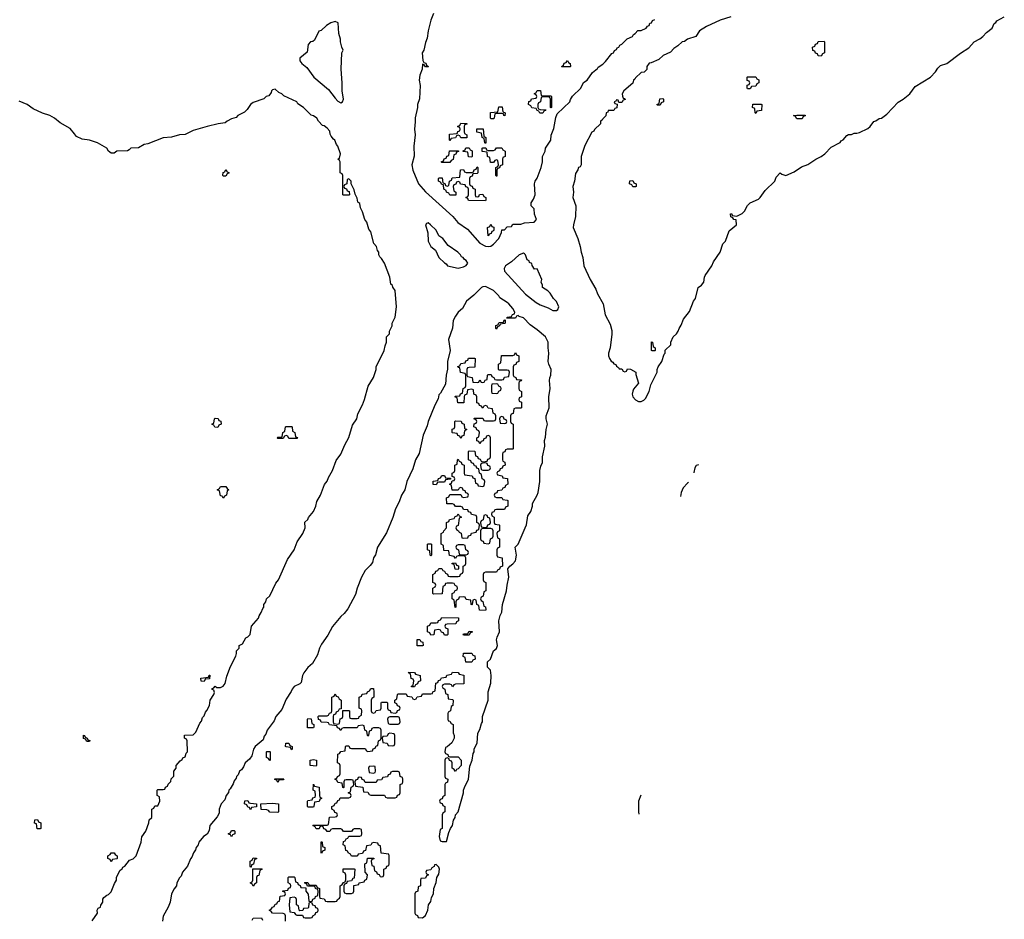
# Model space of a CAD drawing. Header units: inches. Extents: x 2518216 to 2687946, y 757338 to 915227.
# Tile 59 of 75: x 2669599 to 2676810, y 792104 to 798692. Entities that reach past the tile are written whole.
import ezdxf

# ---------------------------------------------------------------- set-up
doc = ezdxf.new("R2010")
doc.units = ezdxf.units.IN
doc.header["$MEASUREMENT"] = 0
doc.layers.add('C6769', color=7, linetype='Continuous')
doc.layers.add('C6779', color=7, linetype='Continuous')

msp = doc.modelspace()

# ---------------------------------------------------------------- linework, layer by layer
at = {"layer": 'C6769', "color": 6}
msp.add_lwpolyline([(2670000, 797856.6), (2669970, 797895.1), (2669895.9, 797935.9), (2669854, 797970), (2669819, 797990), (2669767, 798007), (2669698.7, 798038.7), (2669653.2, 798070), (2669596.1, 798096.1)], dxfattribs=at)
msp.add_lwpolyline([(2669750, 792766), (2669727.3, 792767.3), (2669722, 792802), (2669708.4, 792808.4), (2669710, 792832), (2669730, 792834), (2669738, 792818), (2669754, 792810), (2669754, 792770)], close=True, dxfattribs=at)
at = {"layer": 'C6779', "color": 6}
for points in [[(2672630, 798738), (2672610, 798688), (2672590.7, 798610), (2672583.5, 798556.5), (2672570, 798526), (2672558, 798470), (2672547.3, 798450), (2672552.7, 798392.7), (2672558, 798378), (2672572.7, 798372.7), (2672578, 798358), (2672594, 798350), (2672590, 798346), (2672570, 798346), (2672562, 798362), (2672550, 798366), (2672546.8, 798330), (2672530, 798286), (2672524, 798250), (2672532, 798210), (2672527.1, 798112.9), (2672512, 798070), (2672512, 798050), (2672494.4, 797974.4), (2672496.3, 797943.7), (2672491, 797890), (2672494.8, 797850), (2672485.2, 797765.2), (2672487.5, 797692.5), (2672470.7, 797630), (2672477.3, 797590), (2672518.8, 797490), (2672570, 797431.7), (2672770.3, 797250.3), (2672806.8, 797206.8), (2672879.2, 797159.2), (2672970, 797055.5), (2673010, 797032.4), (2673029.5, 797030.5), (2673050, 797034), (2673070, 797047.3), (2673108, 797090), (2673127.3, 797132.7), (2673130, 797154), (2673150, 797154), (2673170, 797174), (2673202, 797178), (2673210, 797194), (2673270, 797194), (2673295.3, 797204.7), (2673366, 797210), (2673384, 797230), (2673368.8, 797268.9), (2673367.3, 797307.3), (2673346, 797330), (2673346, 797350), (2673363.1, 797376.9), (2673375.1, 797410), (2673368.7, 797490), (2673374, 797510), (2673390, 797532), (2673419, 797610), (2673429, 797650), (2673428.7, 797690), (2673448.7, 797730), (2673449.2, 797750.8), (2673488.7, 797810), (2673492.7, 797847.3), (2673510, 797894), (2673524.7, 797975.3), (2673536.4, 798003.6), (2673628, 798090), (2673632.9, 798107.1), (2673648.7, 798131.3), (2673708, 798190), (2673728.7, 798231.3), (2673755.3, 798250), (2673795.3, 798304.7), (2673830, 798334), (2673834.6, 798345.4), (2673870, 798366), (2673890, 798384.7), (2673936.5, 798443.5), (2673948, 798450), (2673954.6, 798465.4), (2673970, 798474), (2673974.6, 798485.4), (2673986, 798490), (2673995.3, 798504.7), (2674010, 798512), (2674048.8, 798551.1), (2674086, 798570), (2674095.3, 798584.7), (2674106, 798590), (2674127.3, 798612.7), (2674150, 798612), (2674188, 798630), (2674196.5, 798643.5), (2674208, 798650), (2674214, 798666), (2674226, 798670), (2674234.6, 798685.4), (2674250, 798694)], [(2674806.8, 798713.2), (2674730, 798688.7), (2674630, 798642), (2674578, 798610), (2674551.3, 798568.7), (2674490, 798548.7), (2674467.3, 798532.7), (2674450, 798528.7), (2674419.8, 798500.2), (2674390, 798482), (2674366.4, 798453.6), (2674312, 798430), (2674279.6, 798400.4), (2674224.7, 798375.3), (2674210, 798374), (2674192, 798350), (2674192.7, 798327.3), (2674172.7, 798307.3), (2674150, 798306), (2674110, 798266), (2674104.7, 798255.3), (2674094, 798250), (2674090, 798226), (2674024.7, 798170), (2674012, 798150), (2674012.7, 798132.7), (2674018, 798118), (2674030, 798114), (2674032.7, 798107.3), (2674018, 798102), (2674010, 798086), (2673986, 798086), (2673982, 798102), (2673970, 798106), (2673965.4, 798094.6), (2673954, 798090), (2673958, 798078), (2673974, 798074), (2673972.7, 798047.3), (2673958, 798042), (2673950, 798026), (2673910, 798026), (2673905.4, 798014.6), (2673894, 798010), (2673892.7, 797987.3), (2673870, 797966), (2673864.7, 797955.3), (2673854, 797950), (2673854, 797930), (2673810, 797888), (2673803.5, 797876.5), (2673790, 797868), (2673738, 797770), (2673711.3, 797690), (2673711.6, 797628.4), (2673704.7, 797615.3), (2673691.6, 797608.4), (2673687.1, 797592.9), (2673670, 797566), (2673662.8, 797510), (2673651, 797470), (2673654.8, 797430), (2673650.8, 797390), (2673671.3, 797330), (2673670.8, 797250), (2673654, 797190), (2673653.4, 797170), (2673687.3, 797090), (2673704, 797030), (2673710.8, 796990), (2673724, 796950), (2673730.6, 796890), (2673777.3, 796790), (2673817.5, 796717.5), (2673830, 796684.7), (2673872, 796610), (2673887.7, 796530), (2673923.5, 796463.5), (2673935.3, 796415.3), (2673936, 796390), (2673924, 796290), (2673910.7, 796250), (2673910.8, 796230), (2673918.8, 796210), (2673930, 796191.3), (2673943.5, 796183.5), (2673950, 796172), (2673966, 796166), (2673970, 796154), (2673985.4, 796145.4), (2673990, 796134), (2674010, 796134), (2674018, 796118), (2674030, 796114), (2674042, 796118), (2674050, 796134), (2674071.6, 796131.6), (2674111.3, 796111.3), (2674112.7, 796092.7), (2674132, 796030), (2674094.6, 795985.4), (2674088.4, 795971.6), (2674085.5, 795950), (2674090.4, 795930.4), (2674108.2, 795908.2), (2674130, 795895.5), (2674150, 795895.5), (2674170, 795906.8), (2674182.9, 795917.1), (2674209.3, 795970), (2674222, 796018), (2674268.7, 796110), (2674268.8, 796131.1), (2674275.3, 796150), (2674302, 796190), (2674318, 796242), (2674326, 796250), (2674327.3, 796272.7), (2674368, 796310), (2674368.4, 796331.6), (2674386, 796370), (2674410, 796392), (2674422, 796410), (2674428, 796430), (2674444.7, 796455.3), (2674460.2, 796499.8), (2674505.2, 796554.8), (2674534, 796630), (2674548.7, 796650), (2674568, 796730), (2674592.1, 796747.9), (2674609, 796770), (2674614, 796806), (2674620.2, 796819.8), (2674668.7, 796890), (2674680.2, 796919.8), (2674729.2, 796990), (2674749.3, 797050.7), (2674768.7, 797070), (2674794.6, 797145.4), (2674848.7, 797190), (2674846, 797226), (2674828.4, 797228.4), (2674822, 797242), (2674807.3, 797247.3), (2674806, 797270), (2674814, 797270), (2674818, 797258), (2674850, 797254), (2674890, 797272), (2674908, 797290), (2674929.1, 797330.9), (2674948.8, 797351.1), (2675010, 797378), (2675022, 797390), (2675058, 797442), (2675128.7, 797510), (2675140.2, 797539.8), (2675168.4, 797571.6), (2675181, 797561), (2675210, 797551.3), (2675270, 797578), (2675324.7, 797615.3), (2675370, 797631), (2675429.4, 797670.6), (2675468.7, 797690), (2675495.3, 797710), (2675541.2, 797758.8), (2675608.4, 797791.6), (2675614.6, 797805.4), (2675630, 797812), (2675656.4, 797843.6), (2675668.4, 797851.6), (2675690, 797852), (2675710, 797862), (2675730, 797861), (2675750, 797866.8), (2675810, 797896), (2675828.7, 797910), (2675853.6, 797946.4), (2675870, 797951.3), (2675892.7, 797967.3), (2675910, 797971), (2675950, 798001), (2676032.3, 798087.7), (2676070, 798110.8), (2676119, 798150), (2676158, 798202), (2676270, 798271), (2676305.2, 798310), (2676322, 798338), (2676342.7, 798357.3), (2676390, 798371.3), (2676490, 798447.3), (2676550, 798486.8), (2676589.2, 798530.8), (2676630, 798551), (2676653.2, 798570), (2676680.7, 798599.3), (2676722, 798630), (2676735.3, 798664.7), (2676748, 798672), (2676755.3, 798684.7), (2676810, 798712)], [(2670130, 792092), (2670168, 792150), (2670166, 792170), (2670174.6, 792185.4), (2670190, 792194), (2670192.9, 792207.1), (2670208, 792230), (2670208.4, 792251.6), (2670216.4, 792263.6), (2670238, 792282), (2670250, 792284.7), (2670270, 792304.7), (2670292.9, 792367.1), (2670308, 792390), (2670308.4, 792411.6), (2670335.3, 792464.7), (2670350, 792474), (2670354.6, 792485.4), (2670370, 792492), (2670403.1, 792536.9), (2670430, 792547.7), (2670452, 792570), (2670489, 792670), (2670493.2, 792706.8), (2670522, 792750), (2670546, 792810), (2670547.3, 792832.7), (2670566, 792850), (2670566, 792910), (2670582, 792918), (2670590, 792934), (2670610, 792934), (2670626, 792970), (2670622, 793002), (2670606, 793010), (2670606, 793050), (2670610, 793054), (2670650, 793054), (2670662, 793058), (2670667.3, 793072.7), (2670682, 793078), (2670687.3, 793092.7), (2670707.3, 793112.7), (2670708.4, 793131.6), (2670727.3, 793152.7), (2670728, 793190), (2670746, 793210), (2670746, 793230), (2670775.3, 793264.7), (2670790, 793274), (2670794.6, 793285.4), (2670810, 793294), (2670819, 793321), (2670828, 793330), (2670826, 793410), (2670822, 793422), (2670806, 793430), (2670807.3, 793452.7), (2670870, 793454), (2670890, 793474), (2670919, 793541), (2670930, 793554), (2670939, 793581), (2670950, 793594), (2670959, 793621), (2670970, 793632), (2670989, 793670), (2670995.3, 793710), (2671022, 793750), (2671026, 793766), (2671022, 793782), (2671010, 793786), (2671007.3, 793792.7), (2671022, 793798), (2671030, 793812), (2671042, 793802), (2671070, 793801), (2671090, 793811), (2671105.2, 793830), (2671115.5, 793884.5), (2671143.7, 793956.3), (2671182, 794030), (2671188, 794050), (2671186, 794070), (2671206, 794090), (2671206, 794110), (2671230, 794122), (2671255.3, 794164.7), (2671270, 794172), (2671288, 794190), (2671298, 794250), (2671348.7, 794310), (2671352.5, 794327.5), (2671368.7, 794350), (2671379, 794381), (2671388, 794390), (2671388, 794410), (2671402, 794430), (2671408, 794450), (2671430, 794472), (2671474.8, 794565.2), (2671495.1, 794590), (2671561.5, 794738.5), (2671609, 794810), (2671631.7, 794868.3), (2671672, 794930), (2671689, 794970), (2671688.7, 795011.3), (2671710, 795032), (2671714.5, 795045.5), (2671752, 795090), (2671769, 795130), (2671776, 795164), (2671801.2, 795210), (2671831.9, 795288.1), (2671850, 795312), (2671860.1, 795339.9), (2671889.2, 795390), (2671917, 795463), (2671952.3, 795510), (2671980.9, 795579.1), (2672010, 795632), (2672037.5, 795722.5), (2672068.7, 795770), (2672075.1, 795804.9), (2672110, 795872), (2672124, 795910), (2672152.5, 796007.5), (2672190, 796072), (2672208.7, 796130), (2672209.2, 796150.8), (2672268.7, 796270), (2672275.3, 796304.7), (2672286, 796330), (2672286, 796370), (2672307.3, 796392.7), (2672308.4, 796411.6), (2672328, 796450), (2672328, 796470), (2672350, 796514), (2672359.3, 796590), (2672348, 796710), (2672332.7, 796732.7), (2672330, 796746), (2672316.4, 796756.4), (2672310, 796806), (2672270, 796908), (2672250, 796942), (2672236, 796956), (2672228.7, 796970), (2672228.7, 796990), (2672220.9, 797000.9), (2672212.7, 797030), (2672192.9, 797052.9), (2672170, 797138), (2672157.2, 797157.2), (2672142, 797210), (2672128, 797230), (2672110, 797286), (2672095.3, 797315.3), (2672090, 797346), (2672076.4, 797356.4), (2672070, 797386), (2672055.3, 797415.3), (2672050, 797446), (2672026, 797490), (2672026, 797510), (2672010, 797526), (2671998, 797522), (2671994, 797490), (2671978, 797482), (2671974, 797470), (2671978, 797458), (2671992.7, 797452.7), (2671998, 797438), (2672012.7, 797432.7), (2672014, 797410), (2672010, 797406), (2671970, 797406), (2671966, 797410), (2671966, 797550), (2671962, 797562), (2671946, 797570), (2671946, 797650), (2671942, 797662), (2671928, 797670), (2671942, 797678), (2671948, 797710), (2671930, 797766), (2671919, 797779), (2671908, 797810), (2671897.2, 797817.2), (2671880.2, 797840.2), (2671873.2, 797853.2), (2671870, 797875.3), (2671850, 797898), (2671830, 797915.3), (2671818, 797918), (2671788.7, 797948.7), (2671775.3, 797970), (2671750, 797988), (2671733.2, 797993.2), (2671678, 798050), (2671636.5, 798076.5), (2671628, 798090), (2671533.2, 798133.2), (2671518, 798150), (2671498, 798158), (2671470, 798184), (2671450, 798179), (2671442.8, 798170), (2671442, 798158), (2671424.7, 798135.3), (2671404.7, 798130), (2671387.3, 798112.7), (2671310, 798086.6), (2671290.7, 798070), (2671266.4, 798033.6), (2671245.2, 798014.8), (2671198, 797990), (2671184.9, 797975.1), (2671150, 797965.2), (2671118, 797950), (2671103.5, 797936.5), (2671054, 797930), (2670972, 797910), (2670870, 797879.5), (2670810, 797852.3), (2670770, 797849), (2670710, 797831.8), (2670650, 797826.6), (2670537.3, 797782.7), (2670510, 797778), (2670470, 797754), (2670414, 797750), (2670402, 797738), (2670387.9, 797732.1), (2670310, 797728), (2670290, 797715.3), (2670270, 797715.3), (2670249.3, 797729.3), (2670237.2, 797750), (2670168.7, 797790), (2670110, 797809.2), (2670058, 797818), (2670016, 797836), (2670000, 797856.6)], [(2671546, 792090), (2671546, 792130), (2671542, 792142), (2671530, 792146), (2671450, 792148), (2671442, 792162), (2671426, 792170), (2671442, 792178), (2671450, 792194), (2671462, 792198), (2671470, 792214), (2671482, 792218), (2671490, 792234), (2671502, 792238), (2671507.3, 792272.7), (2671542, 792278), (2671546, 792290), (2671542, 792302), (2671527.3, 792307.3), (2671527.3, 792312.7), (2671562, 792318), (2671567.3, 792332.7), (2671582, 792338), (2671586, 792350), (2671582, 792362), (2671566, 792370), (2671566, 792410), (2671570, 792414), (2671610, 792414), (2671614, 792410), (2671618, 792378), (2671632.7, 792372.7), (2671638, 792358), (2671652.7, 792352.7), (2671658, 792338), (2671694, 792334), (2671694, 792310), (2671712.7, 792287.3), (2671718, 792238), (2671730, 792234), (2671742, 792238), (2671747.3, 792252.7), (2671762, 792258), (2671766, 792270), (2671782, 792278), (2671786, 792310), (2671782, 792322), (2671766, 792330), (2671762, 792342), (2671750, 792346), (2671706, 792346), (2671702, 792362), (2671686, 792370), (2671690, 792374), (2671710, 792374), (2671718, 792358), (2671730, 792354), (2671770, 792354), (2671778, 792338), (2671794, 792330), (2671794, 792270), (2671798, 792258), (2671830, 792254), (2671838, 792238), (2671850, 792234), (2671910, 792234), (2671922, 792238), (2671926, 792250), (2671942, 792258), (2671946, 792270), (2671946, 792350), (2671962, 792358), (2671970, 792374), (2671982, 792378), (2671987.3, 792392.7), (2671987.3, 792427.3), (2671982, 792442), (2671968, 792450), (2671967.3, 792472.7), (2672050, 792474), (2672054, 792470), (2672050, 792406), (2672038, 792402), (2672030, 792386), (2671998, 792382), (2671992.7, 792367.3), (2671978, 792362), (2671974, 792350), (2671974, 792310), (2671978, 792298), (2671990, 792294), (2672030, 792294), (2672042, 792298), (2672046, 792310), (2672047.3, 792352.7), (2672082, 792358), (2672086, 792370), (2672122, 792378), (2672126, 792390), (2672142, 792398), (2672146, 792430), (2672128.4, 792448.4), (2672126, 792510), (2672142, 792518), (2672147.3, 792552.7), (2672192.7, 792552.7), (2672192.7, 792547.3), (2672178, 792542), (2672174, 792530), (2672178, 792498), (2672192.7, 792492.7), (2672198, 792458), (2672212.7, 792452.7), (2672218, 792438), (2672232.7, 792432.7), (2672238, 792418), (2672250, 792414), (2672262, 792418), (2672266, 792430), (2672266, 792470), (2672282, 792478), (2672287.3, 792492.7), (2672302, 792498), (2672306, 792510), (2672306, 792570), (2672302, 792582), (2672247.3, 792587.3), (2672242, 792642), (2672227.3, 792647.3), (2672222, 792662), (2672190, 792666), (2672178, 792662), (2672170, 792646), (2672138, 792642), (2672132.7, 792607.3), (2672118, 792602), (2672110, 792586), (2672078, 792582), (2672074, 792570), (2672067.3, 792567.3), (2672030, 792566), (2672022, 792582), (2672006, 792590), (2672002, 792602), (2671987.3, 792607.3), (2671982, 792642), (2671968.4, 792648.4), (2671970, 792674), (2671982, 792678), (2671990, 792694), (2672002, 792698), (2672010, 792714), (2672090, 792714), (2672102, 792718), (2672106, 792730), (2672102, 792762), (2672090, 792766), (2672050, 792766), (2672038, 792762), (2672030, 792746), (2671970, 792746), (2671962, 792762), (2671950, 792766), (2671890, 792766), (2671878, 792762), (2671870, 792746), (2671850, 792746), (2671842, 792762), (2671827.3, 792767.3), (2671822, 792782), (2671810, 792786), (2671798, 792782), (2671792.7, 792767.3), (2671770, 792766), (2671762, 792782), (2671746, 792790), (2671750, 792794), (2671850, 792794), (2671862, 792798), (2671867.3, 792852.7), (2671910, 792854), (2671922, 792858), (2671926, 792870), (2671922, 792882), (2671907.3, 792887.3), (2671902, 792902), (2671886, 792910), (2671886, 792930), (2671902, 792938), (2671910, 792954), (2671922, 792958), (2671930, 792974), (2671942, 792978), (2671947.3, 792992.7), (2672010, 792994), (2672022, 792998), (2672026, 793010), (2672022, 793022), (2672006, 793030), (2672022, 793038), (2672027.3, 793072.7), (2672042, 793078), (2672046, 793090), (2672042, 793122), (2672030, 793126), (2671990, 793126), (2671978, 793122), (2671974, 793110), (2671974, 793070), (2671970, 793066), (2671966, 793070), (2671962, 793102), (2671930, 793106), (2671922, 793122), (2671906, 793130), (2671922, 793138), (2671926, 793150), (2671942, 793158), (2671946, 793170), (2671946, 793230), (2671942, 793242), (2671926, 793250), (2671930, 793314), (2671942, 793318), (2671950, 793334), (2671982, 793338), (2671986, 793370), (2671990, 793374), (2672010, 793374), (2672018, 793358), (2672030, 793354), (2672130, 793354), (2672138, 793338), (2672150, 793334), (2672182, 793338), (2672187.3, 793352.7), (2672202, 793358), (2672210, 793374), (2672222, 793378), (2672226, 793410), (2672242, 793418), (2672246, 793430), (2672246, 793490), (2672242, 793502), (2672230, 793506), (2672190, 793506), (2672178, 793502), (2672172.7, 793487.3), (2672158, 793482), (2672154, 793450), (2672150, 793446), (2672146, 793450), (2672142, 793482), (2672126, 793490), (2672122, 793522), (2672110, 793526), (2672078, 793522), (2672070, 793506), (2671970, 793506), (2671958, 793502), (2671950, 793486), (2671942, 793502), (2671927.3, 793507.3), (2671922, 793522), (2671868, 793528), (2671862, 793542), (2671850, 793546), (2671807.3, 793547.3), (2671802, 793562), (2671787.3, 793567.3), (2671786, 793590), (2671790, 793594), (2671850, 793594), (2671862, 793598), (2671867.3, 793612.7), (2671882, 793618), (2671886, 793630), (2671886, 793730), (2671902, 793738), (2671910, 793754), (2671918, 793738), (2671932.7, 793732.7), (2671938, 793718), (2671954, 793710), (2671954, 793646), (2671938, 793642), (2671932.7, 793627.3), (2671918, 793622), (2671912.7, 793607.3), (2671898, 793602), (2671894, 793590), (2671894, 793550), (2671898, 793538), (2671930, 793534), (2671942, 793538), (2671947.3, 793572.7), (2671962, 793578), (2671966, 793590), (2671966, 793634), (2672010, 793634), (2672014, 793630), (2672014, 793590), (2672018, 793578), (2672030, 793574), (2672070, 793574), (2672082, 793578), (2672086, 793590), (2672102, 793598), (2672106, 793630), (2672102, 793642), (2672086, 793650), (2672086, 793730), (2672102, 793738), (2672108.4, 793751.6), (2672142, 793758), (2672146, 793770), (2672162, 793778), (2672170, 793794), (2672190, 793794), (2672194, 793770), (2672194, 793730), (2672178, 793722), (2672174, 793710), (2672174, 793630), (2672178, 793618), (2672190, 793614), (2672202, 793618), (2672210, 793634), (2672242, 793638), (2672246, 793650), (2672246, 793690), (2672250, 793694), (2672290, 793694), (2672294, 793690), (2672294, 793650), (2672298, 793638), (2672312.7, 793632.7), (2672318, 793618), (2672350, 793614), (2672362, 793618), (2672367.3, 793632.7), (2672382, 793638), (2672386, 793650), (2672382, 793662), (2672367.3, 793667.3), (2672362, 793682), (2672346, 793690), (2672346, 793710), (2672362, 793718), (2672366, 793750), (2672370, 793754), (2672430, 793754), (2672438, 793738), (2672470, 793734), (2672478, 793718), (2672490, 793714), (2672502, 793718), (2672510, 793734), (2672542, 793738), (2672550, 793754), (2672610, 793754), (2672622, 793758), (2672626, 793770), (2672642, 793778), (2672647.3, 793832.7), (2672662, 793838), (2672667.3, 793852.7), (2672682, 793858), (2672687.3, 793872.7), (2672722, 793878), (2672727.3, 793892.7), (2672762, 793898), (2672770, 793914), (2672811.6, 793911.6), (2672818, 793898), (2672852.7, 793892.7), (2672852.7, 793827.3), (2672790, 793826), (2672778, 793822), (2672770, 793806), (2672762, 793822), (2672750, 793826), (2672710, 793826), (2672698, 793822), (2672694, 793810), (2672698, 793798), (2672714, 793790), (2672718, 793758), (2672734, 793750), (2672738, 793718), (2672770, 793714), (2672774, 793710), (2672772, 793670), (2672758, 793662), (2672754, 793630), (2672738, 793622), (2672734, 793610), (2672734, 793570), (2672738, 793558), (2672750, 793554), (2672758, 793538), (2672774, 793530), (2672774, 793470), (2672782, 793450), (2672782, 793430), (2672763.6, 793396.4), (2672730, 793366), (2672718, 793362), (2672714, 793330), (2672718, 793318), (2672734, 793310), (2672738, 793298), (2672750, 793294), (2672810, 793294), (2672832, 793270), (2672831.3, 793230), (2672810, 793206), (2672798, 793202), (2672790, 793186), (2672782, 793202), (2672766, 793210), (2672766, 793250), (2672762, 793262), (2672747.3, 793267.3), (2672742, 793282), (2672730, 793286), (2672718, 793282), (2672714, 793270), (2672714, 793150), (2672718, 793138), (2672734, 793130), (2672731.6, 793108.4), (2672718, 793102), (2672714, 793090), (2672714, 793010), (2672698, 793002), (2672692.7, 792987.3), (2672678, 792982), (2672674, 792970), (2672678, 792958), (2672692.7, 792952.7), (2672698, 792938), (2672714, 792930), (2672714, 792890), (2672698, 792882), (2672694, 792870), (2672694, 792770), (2672678, 792762), (2672672, 792710), (2672678, 792678), (2672692.7, 792672.7), (2672726, 792674), (2672741.2, 792738.8), (2672754, 792770), (2672768.7, 792790), (2672777.2, 792830), (2672788.7, 792850), (2672792.1, 792867.9), (2672810, 792892), (2672849.2, 793030), (2672849.2, 793050), (2672856, 793070), (2672886, 793130), (2672895.1, 793224.9), (2672912.7, 793270), (2672921.2, 793318.8), (2672928, 793330), (2672928.4, 793351.6), (2672950, 793394), (2672954, 793466), (2672970, 793494), (2672981.2, 793538.8), (2672988, 793550), (2672988, 793590), (2673029, 793710), (2673029.1, 793770.9), (2673050, 793834), (2673052.7, 793890), (2673047.3, 793927.3), (2673026, 793950), (2673026, 793990), (2673048, 794010), (2673068.7, 794070), (2673090, 794086), (2673099.3, 794110), (2673092.3, 794150), (2673095.1, 794170), (2673112.3, 794210), (2673109.1, 794290.9), (2673117.2, 794330), (2673130, 794354), (2673136, 794410), (2673165.2, 794510), (2673168.7, 794551.3), (2673182, 794610), (2673175.3, 794670), (2673188, 794690), (2673210, 794706), (2673229.3, 794730), (2673238, 794770), (2673228, 794830), (2673250, 794852), (2673301.2, 794970), (2673310, 794994), (2673321.2, 795058.8), (2673342, 795090), (2673354, 795130), (2673355.3, 795150), (2673389.2, 795210), (2673395.1, 795230), (2673409, 795310), (2673408.7, 795390), (2673416.5, 795423.5), (2673428.7, 795450), (2673429.1, 795490.9), (2673444, 795570), (2673442, 795610), (2673450, 795634), (2673454, 795690), (2673464, 795730), (2673454, 795770), (2673454, 795790), (2673476, 795850), (2673474, 795930), (2673484, 795990), (2673479.3, 796050), (2673480.9, 796070), (2673489.4, 796090), (2673492, 796130), (2673473.2, 796170), (2673469.1, 796189.1), (2673475.1, 796250), (2673469, 796290), (2673469.3, 796330), (2673460.9, 796350), (2673449.2, 796370), (2673390, 796421.2), (2673337.2, 796457.2), (2673290, 796508), (2673258, 796518), (2673250, 796526), (2673238, 796522), (2673230, 796506), (2673166, 796506), (2673170, 796514), (2673202, 796518), (2673207.3, 796532.7), (2673222, 796538), (2673226, 796550), (2673210, 796578), (2673182, 796610), (2673170, 796622), (2673115.3, 796655.3), (2673108, 796670), (2673068, 796710), (2673010, 796737.2), (2672990, 796736), (2672981, 796730), (2672925.8, 796674.2), (2672870.8, 796630), (2672842.5, 796577.5), (2672810, 796549), (2672790, 796522), (2672774.8, 796490), (2672767.9, 796432.1), (2672740.7, 796350), (2672751.3, 796270), (2672731.3, 796190), (2672731.6, 796131.6), (2672722.8, 796090), (2672716.9, 796023.1), (2672682, 795958), (2672670, 795946), (2672664, 795916), (2672639.1, 795870), (2672591, 795750), (2672583.4, 795716.6), (2672554.8, 795650), (2672524, 795516), (2672498, 795470), (2672478, 795402), (2672434.8, 795310), (2672421, 795250), (2672394.8, 795210), (2672378.8, 795161.2), (2672350.6, 795110), (2672332.7, 795047.3), (2672286, 794934), (2672220.7, 794830), (2672205.8, 794774.2), (2672191.3, 794750), (2672182, 794718), (2672165.8, 794694.2), (2672130, 794657.2), (2672103, 794610), (2672070.7, 794530), (2672058, 794482), (2672003.4, 794376.6), (2671976.3, 794343.7), (2671950, 794321.2), (2671890, 794249), (2671854.9, 794185.1), (2671810, 794119), (2671794.8, 794090), (2671779.1, 794040.9), (2671743.5, 793976.5), (2671710, 793949), (2671680.7, 793910), (2671671, 793890), (2671661, 793839), (2671651, 793829), (2671610, 793809.2), (2671594, 793790), (2671588.3, 793771.7), (2671550, 793715.3), (2671519.1, 793640.9), (2671476, 793590), (2671463.5, 793556.5), (2671411.3, 793490), (2671401, 793459), (2671390, 793446), (2671382, 793418), (2671322.8, 793370), (2671311, 793350), (2671299.1, 793300.9), (2671282.8, 793277.2), (2671251, 793250), (2671239.1, 793220.9), (2671222.5, 793197.5), (2671210, 793188), (2671198.5, 793161.5), (2671187.3, 793150), (2671183.5, 793136.5), (2671170, 793118), (2671163.5, 793096.5), (2671141.4, 793058.6), (2671131.3, 793050), (2671127.7, 793032.3), (2671111.3, 793010), (2671102, 792978), (2671076, 792950), (2671061, 792910), (2671059.6, 792880.4), (2671046.4, 792853.6), (2670991.3, 792790), (2670986.8, 792753.2), (2670971.3, 792728.7), (2670944.7, 792710), (2670911.3, 792670), (2670906.8, 792650), (2670891.3, 792630), (2670887.5, 792612.5), (2670871.3, 792590), (2670861, 792559), (2670850, 792548), (2670827.3, 792492.7), (2670791.3, 792450), (2670781, 792419), (2670770, 792408), (2670751, 792370), (2670747.3, 792350), (2670730, 792328), (2670711, 792290), (2670701, 792230), (2670687.1, 792192.9), (2670650, 792126), (2670644.7, 792090)], [(2674569.3, 795431.2), (2674553.4, 795426.6), (2674542.8, 795410), (2674536, 795376), (2674536.8, 795373.5)], [(2674496.7, 795302.4), (2674490, 795299), (2674457.1, 795262.9), (2674442.8, 795230), (2674438.7, 795199.5)], [(2674148.5, 793014.3), (2674130.7, 792970), (2674130.8, 792890), (2674134, 792873.8)], [(2671302, 792098), (2671308.4, 792111.6), (2671370, 792114), (2671378, 792098)]]:
    msp.add_lwpolyline(points, dxfattribs=at)
for points in [[(2671910, 798678), (2671878, 798670), (2671846, 798650), (2671806, 798614), (2671790, 798608), (2671758, 798542), (2671746.8, 798533.2), (2671730, 798528.7), (2671711.3, 798510), (2671705.4, 798454.6), (2671650.7, 798410), (2671650.6, 798390), (2671665.5, 798370), (2671701.3, 798341.3), (2671753, 798270), (2671860.7, 798180.7), (2671910, 798117.1), (2671930, 798095.5), (2671950, 798082.4), (2671962.7, 798090), (2671969.6, 798110), (2671960.7, 798170), (2671962, 798230), (2671953.2, 798330), (2671958, 798450), (2671968, 798470), (2671958, 798490), (2671948, 798530), (2671948, 798550), (2671935.3, 798590), (2671932, 798670)], [(2675470, 798426), (2675447.3, 798427.3), (2675442, 798442), (2675427.3, 798447.3), (2675422, 798462), (2675407.3, 798467.3), (2675406, 798490), (2675422, 798498), (2675427.3, 798512.7), (2675442, 798518), (2675447.3, 798532.7), (2675490, 798534), (2675494, 798530), (2675494, 798450), (2675478, 798442)], [(2673570, 798346), (2673566, 798350), (2673582, 798358), (2673587.3, 798372.7), (2673602, 798378), (2673610, 798394), (2673618, 798378), (2673631.6, 798371.6), (2673634, 798350), (2673630, 798346)], [(2674930, 798186), (2674926, 798190), (2674927.3, 798212.7), (2674942, 798218), (2674946, 798230), (2674942, 798242), (2674927.3, 798247.3), (2674926, 798270), (2674930, 798274), (2674990, 798274), (2674998, 798258), (2675011.6, 798251.6), (2675011.6, 798228.4), (2674998, 798222), (2674990, 798206), (2674958, 798202), (2674950, 798186)], [(2673430, 798134), (2673490, 798134), (2673494, 798130), (2673494, 798050), (2673490, 798046), (2673486, 798050), (2673486, 798110), (2673482, 798122), (2673470, 798126), (2673430, 798126), (2673418, 798122), (2673414, 798090), (2673398, 798082), (2673394, 798070), (2673394, 798050), (2673398, 798038), (2673410, 798034), (2673452.7, 798032.7), (2673450, 798026), (2673438, 798022), (2673430, 798008), (2673407.3, 798007.3), (2673402, 798022), (2673390, 798026), (2673382, 798042), (2673350, 798046), (2673342, 798062), (2673326, 798070), (2673327.3, 798092.7), (2673342, 798098), (2673347.3, 798112.7), (2673382, 798118), (2673386, 798130), (2673382, 798142), (2673366, 798150), (2673382, 798158), (2673390, 798174), (2673412.7, 798172.7), (2673418, 798138)], [(2674270, 798066), (2674266, 798070), (2674282, 798078), (2674287.3, 798112.7), (2674310, 798114), (2674314, 798110), (2674314, 798090), (2674298, 798082), (2674290, 798066)], [(2673152.7, 797987.3), (2673146, 797990), (2673142, 798002), (2673130, 798006), (2673090, 798006), (2673078, 798002), (2673074, 797970), (2673070, 797966), (2673050, 797966), (2673046, 797970), (2673047.3, 798012.7), (2673102, 798018), (2673107.3, 798052.7), (2673132.7, 798052.7), (2673138, 798018), (2673154, 798010)], [(2674990, 798006), (2674986, 798010), (2674982, 798042), (2674966, 798050), (2674967.3, 798072.7), (2675030, 798074), (2675034, 798070), (2675032.7, 798027.3), (2674998, 798022)], [(2672830, 797826), (2672822, 797842), (2672810, 797846), (2672798, 797842), (2672790, 797826), (2672758, 797822), (2672750, 797806), (2672746, 797810), (2672747.3, 797852.7), (2672802, 797858), (2672807.3, 797872.7), (2672822, 797878), (2672826, 797890), (2672822, 797902), (2672807.3, 797907.3), (2672807.3, 797912.7), (2672822, 797918), (2672830, 797934), (2672872.7, 797932.7), (2672872.7, 797927.3), (2672858, 797922), (2672854, 797910), (2672854, 797870), (2672858, 797858), (2672874, 797850), (2672872.7, 797827.3)], [(2675290, 797966), (2675282, 797982), (2675266, 797990), (2675290, 797994), (2675352.7, 797992.7), (2675352.7, 797987.3), (2675338, 797982), (2675330, 797966)], [(2673010, 797786), (2673006, 797790), (2673002, 797822), (2672986, 797830), (2672982, 797862), (2672947.3, 797867.3), (2672947.3, 797892.7), (2672992.7, 797892.7), (2672998, 797838), (2673014, 797830), (2673014, 797790)], [(2672690, 797646), (2672686, 797650), (2672702, 797658), (2672707.3, 797672.7), (2672722, 797678), (2672727.3, 797692.7), (2672742, 797698), (2672747.3, 797732.7), (2672812.7, 797732.7), (2672812.7, 797727.3), (2672798, 797722), (2672792.7, 797707.3), (2672778, 797702), (2672772.7, 797667.3), (2672758, 797662), (2672750, 797646)], [(2672910, 797686), (2672887.3, 797687.3), (2672882, 797722), (2672847.3, 797727.3), (2672847.3, 797732.7), (2672862, 797738), (2672867.3, 797752.7), (2672890, 797754), (2672898, 797738), (2672912.7, 797732.7), (2672914, 797690)], [(2673090, 797546), (2673086, 797550), (2673086, 797610), (2673102, 797618), (2673106, 797630), (2673102, 797662), (2673090, 797666), (2673078, 797662), (2673070, 797646), (2673047.3, 797647.3), (2673042, 797682), (2673026, 797690), (2673022, 797722), (2672987.3, 797727.3), (2672986, 797750), (2672990, 797754), (2673012.7, 797752.7), (2673018, 797738), (2673030, 797734), (2673070, 797734), (2673082, 797738), (2673090, 797754), (2673130, 797754), (2673138, 797738), (2673154, 797730), (2673154, 797690), (2673138, 797682), (2673134, 797670), (2673134, 797630), (2673118, 797622), (2673112.7, 797607.3), (2673098, 797602), (2673094, 797590), (2673094, 797546)], [(2671090, 797546), (2671086, 797550), (2671090, 797574), (2671102, 797578), (2671110, 797594), (2671118, 797578), (2671134, 797570), (2671118, 797562), (2671110, 797546)], [(2672950, 797394), (2672962, 797398), (2672967.3, 797412.7), (2672990, 797414), (2672998, 797398), (2673014, 797390), (2673014, 797370), (2673010, 797366), (2672887.3, 797367.3), (2672882, 797382), (2672866, 797390), (2672882, 797398), (2672886, 797410), (2672886, 797450), (2672882, 797462), (2672867.3, 797467.3), (2672862, 797482), (2672827.3, 797487.3), (2672822, 797502), (2672810, 797506), (2672798, 797502), (2672792.7, 797487.3), (2672778, 797482), (2672774, 797470), (2672778, 797438), (2672794, 797430), (2672792.7, 797407.3), (2672750, 797406), (2672742, 797422), (2672726, 797430), (2672722, 797442), (2672706, 797450), (2672702, 797482), (2672690, 797486), (2672682, 797502), (2672666, 797510), (2672666, 797530), (2672670, 797534), (2672692.7, 797532.7), (2672698, 797498), (2672712.7, 797492.7), (2672718, 797478), (2672730, 797474), (2672742, 797478), (2672746, 797510), (2672762, 797518), (2672767.3, 797532.7), (2672822, 797538), (2672827.3, 797592.7), (2672850, 797594), (2672858, 797578), (2672870, 797574), (2672910, 797574), (2672922, 797578), (2672927.3, 797592.7), (2672942, 797598), (2672950, 797614), (2672954, 797610), (2672954, 797570), (2672950, 797566), (2672918, 797562), (2672912.7, 797547.3), (2672898, 797542), (2672894, 797530), (2672894, 797490), (2672898, 797478), (2672912.7, 797472.7), (2672918, 797458), (2672934, 797450), (2672934, 797410), (2672938, 797398)], [(2674090, 797468), (2674082, 797482), (2674066, 797490), (2674067.3, 797512.7), (2674090, 797514), (2674098, 797498), (2674114, 797490), (2674114, 797470), (2674110, 797468)], [(2672590, 797204), (2672579.6, 797200.4), (2672571.3, 797190), (2672587.7, 797130), (2672590.8, 797070), (2672610, 797031.3), (2672643.5, 797003.5), (2672670, 796951.3), (2672710, 796911.3), (2672723.5, 796903.5), (2672732, 796890), (2672810, 796871.3), (2672850, 796882.8), (2672870, 796891.3), (2672881.2, 796910), (2672870, 796928.7), (2672856, 796936), (2672848, 796950), (2672835.5, 796955.5), (2672828.7, 796970), (2672808.7, 796990), (2672738, 797038), (2672699, 797090), (2672669.4, 797109.4), (2672649, 797150), (2672608.7, 797190)], [(2673030, 797108.7), (2673026, 797170), (2673042, 797178), (2673050, 797194), (2673058, 797178), (2673072.7, 797172.7), (2673072.7, 797152.7), (2673070, 797146), (2673058, 797142), (2673052.7, 797127.3), (2673038, 797122)], [(2673290, 796981.2), (2673258, 796970), (2673200.5, 796919.5), (2673156.3, 796890), (2673147.7, 796870), (2673150.6, 796850), (2673303.2, 796683.2), (2673381.8, 796621.8), (2673410, 796604.9), (2673470, 796583), (2673502.8, 796562.8), (2673530, 796562), (2673539.3, 796570), (2673546.6, 796590), (2673530, 796628.7), (2673509.2, 796650), (2673484, 796690), (2673467, 796707), (2673428.7, 796730), (2673428, 796748), (2673418, 796770), (2673422, 796790), (2673390, 796868), (2673370, 796866), (2673352.9, 796892.9), (2673350, 796906), (2673334, 796914), (2673330, 796926), (2673314.6, 796934.6), (2673304, 796970), (2673296.6, 796976.6)], [(2673090, 796426), (2673086, 796430), (2673087.3, 796452.7), (2673102, 796458), (2673110, 796474), (2673142, 796478), (2673147.3, 796492.7), (2673154, 796494), (2673154, 796470), (2673150, 796466), (2673118, 796462), (2673114, 796450), (2673098, 796442)], [(2674230, 796266), (2674226, 796270), (2674226, 796334), (2674234, 796330), (2674238, 796298), (2674254, 796290), (2674254, 796270), (2674250, 796266)], [(2673090, 795194), (2673130, 795194), (2673138, 795178), (2673170, 795174), (2673174, 795170), (2673174, 795130), (2673158, 795122), (2673150, 795106), (2673090, 795106), (2673078, 795102), (2673072.7, 795087.3), (2673058, 795082), (2673054, 795070), (2673058, 795058), (2673074, 795050), (2673074, 795010), (2673078, 794998), (2673110, 794994), (2673114, 794990), (2673114, 794950), (2673098, 794942), (2673094, 794930), (2673098, 794898), (2673114, 794890), (2673114, 794830), (2673098, 794822), (2673094, 794810), (2673094, 794770), (2673098, 794758), (2673131.6, 794751.6), (2673134, 794690), (2673118, 794682), (2673112.7, 794667.3), (2673098, 794662), (2673090, 794646), (2673010, 794646), (2672998, 794642), (2672994, 794630), (2672994, 794590), (2672998, 794578), (2673014, 794570), (2673014, 794510), (2672998, 794502), (2672994, 794470), (2672978, 794462), (2672974, 794450), (2672978, 794438), (2672991.6, 794431.6), (2672998, 794398), (2673011.6, 794391.6), (2673014, 794370), (2673010, 794366), (2672967.3, 794367.3), (2672962, 794402), (2672946, 794410), (2672942, 794442), (2672930, 794446), (2672918, 794442), (2672914, 794410), (2672910, 794406), (2672906, 794410), (2672902, 794442), (2672870, 794446), (2672862, 794462), (2672850, 794466), (2672818, 794462), (2672812.7, 794447.3), (2672798, 794442), (2672794, 794430), (2672794, 794390), (2672787.3, 794387.3), (2672782, 794442), (2672766, 794450), (2672766, 794490), (2672782, 794498), (2672787.3, 794512.7), (2672802, 794518), (2672806, 794530), (2672802, 794542), (2672787.3, 794547.3), (2672782, 794562), (2672770, 794566), (2672730, 794566), (2672718, 794562), (2672712.7, 794547.3), (2672698, 794542), (2672692.7, 794487.3), (2672630, 794486), (2672626, 794490), (2672626, 794530), (2672642, 794538), (2672646, 794550), (2672642, 794562), (2672626, 794570), (2672626, 794630), (2672642, 794638), (2672647.3, 794652.7), (2672662, 794658), (2672670, 794674), (2672690, 794674), (2672698, 794658), (2672710, 794654), (2672718, 794638), (2672732.7, 794632.7), (2672738, 794618), (2672750, 794614), (2672810, 794614), (2672822, 794618), (2672827.3, 794632.7), (2672842, 794638), (2672846, 794650), (2672846, 794690), (2672862, 794698), (2672866, 794710), (2672866, 794750), (2672862, 794762), (2672850, 794766), (2672810, 794766), (2672798, 794762), (2672790, 794746), (2672782, 794762), (2672747.3, 794767.3), (2672742, 794802), (2672706, 794806), (2672702, 794842), (2672686, 794850), (2672686, 794930), (2672702, 794938), (2672706, 794950), (2672726, 794970), (2672726, 795010), (2672742, 795018), (2672747.3, 795032.7), (2672782, 795038), (2672787.3, 795052.7), (2672802, 795058), (2672810, 795074), (2672818, 795058), (2672834, 795050), (2672818, 795042), (2672811.6, 794988.4), (2672798, 794982), (2672794, 794970), (2672798, 794958), (2672814, 794950), (2672818, 794938), (2672832.7, 794932.7), (2672838, 794898), (2672850, 794894), (2672882, 794898), (2672887.3, 794912.7), (2672902, 794918), (2672907.3, 794932.7), (2672942, 794938), (2672947.3, 794952.7), (2672962, 794958), (2672966, 794990), (2672962, 795002), (2672946, 795010), (2672946, 795050), (2672942, 795062), (2672907.3, 795067.3), (2672902, 795082), (2672887.3, 795087.3), (2672882, 795102), (2672850, 795106), (2672842, 795122), (2672830, 795126), (2672790, 795126), (2672782, 795142), (2672770, 795146), (2672727.3, 795147.3), (2672726, 795190), (2672742, 795198), (2672750, 795214), (2672830, 795214), (2672838, 795198), (2672850, 795194), (2672882, 795198), (2672886, 795210), (2672882, 795222), (2672867.3, 795227.3), (2672862, 795242), (2672847.3, 795247.3), (2672842, 795262), (2672830, 795266), (2672818, 795262), (2672810, 795246), (2672767.3, 795247.3), (2672762, 795282), (2672746, 795290), (2672762, 795298), (2672766, 795314), (2672782, 795318), (2672786, 795330), (2672782, 795342), (2672766, 795346), (2672766, 795370), (2672782, 795378), (2672786, 795390), (2672786, 795430), (2672802, 795438), (2672806, 795470), (2672810, 795474), (2672818, 795458), (2672832.7, 795452.7), (2672838, 795438), (2672854, 795430), (2672854, 795370), (2672858, 795358), (2672912.7, 795352.7), (2672918, 795338), (2672932.7, 795332.7), (2672938, 795298), (2672952.7, 795292.7), (2672958, 795278), (2672990, 795274), (2673002, 795278), (2673006, 795310), (2673002, 795322), (2672986, 795330), (2672982, 795362), (2672966, 795370), (2672962, 795402), (2672947.3, 795407.3), (2672942, 795422), (2672930, 795426), (2672922, 795442), (2672907.3, 795447.3), (2672902, 795462), (2672886, 795470), (2672886, 795530), (2672890, 795534), (2672932.7, 795532.7), (2672938, 795498), (2672952.7, 795492.7), (2672958, 795478), (2672972.7, 795472.7), (2672978, 795458), (2672990, 795454), (2673022, 795458), (2673027.3, 795472.7), (2673042, 795478), (2673046, 795490), (2673046, 795630), (2673042, 795642), (2673030, 795646), (2673018, 795642), (2673012.7, 795627.3), (2672998, 795622), (2672992.7, 795607.3), (2672978, 795602), (2672970, 795586), (2672962, 795602), (2672947.3, 795607.3), (2672946, 795630), (2672962, 795638), (2672966, 795670), (2672962, 795682), (2672947.3, 795687.3), (2672942, 795702), (2672926, 795710), (2672927.3, 795732.7), (2672942, 795738), (2672946, 795750), (2672942, 795762), (2672926, 795770), (2672930, 795774), (2672990, 795774), (2672998, 795758), (2673010, 795754), (2673070, 795754), (2673082, 795758), (2673086, 795770), (2673086, 795790), (2673082, 795802), (2673066, 795810), (2673062, 795842), (2673030, 795846), (2673022, 795862), (2673010, 795866), (2672998, 795862), (2672990, 795846), (2672982, 795862), (2672967.3, 795867.3), (2672962, 795882), (2672947.3, 795887.3), (2672946, 795930), (2672942, 795942), (2672926, 795950), (2672922, 795982), (2672910, 795986), (2672878, 795982), (2672874, 795950), (2672858, 795942), (2672854, 795930), (2672852.7, 795887.3), (2672807.3, 795887.3), (2672802, 795922), (2672786, 795930), (2672790, 795934), (2672822, 795938), (2672827.3, 795952.7), (2672842, 795958), (2672846, 795990), (2672862, 795998), (2672866, 796010), (2672866, 796090), (2672862, 796102), (2672827.3, 796107.3), (2672822, 796142), (2672810, 796146), (2672808.4, 796151.6), (2672822, 796158), (2672830, 796174), (2672862, 796178), (2672867.3, 796192.7), (2672882, 796198), (2672887.3, 796212.7), (2672930, 796214), (2672934, 796210), (2672932.7, 796147.3), (2672890, 796146), (2672878, 796142), (2672874, 796130), (2672874, 796090), (2672878, 796078), (2672912.7, 796072.7), (2672918, 796038), (2672950, 796034), (2672962, 796038), (2672970, 796054), (2672978, 796038), (2672990, 796034), (2673002, 796038), (2673007.3, 796052.7), (2673022, 796058), (2673026, 796090), (2673030, 796094), (2673052.7, 796092.7), (2673058, 796078), (2673072.7, 796072.7), (2673078, 796058), (2673090, 796054), (2673130, 796054), (2673142, 796058), (2673150, 796074), (2673182, 796078), (2673186, 796110), (2673182, 796122), (2673170, 796126), (2673110, 796126), (2673106, 796130), (2673106, 796170), (2673122, 796178), (2673127.3, 796232.7), (2673210, 796234), (2673222, 796238), (2673230, 796254), (2673238, 796238), (2673254, 796230), (2673254, 796190), (2673238, 796182), (2673232.7, 796167.3), (2673218, 796162), (2673214, 796150), (2673214, 796090), (2673218, 796078), (2673232.7, 796072.7), (2673238, 796058), (2673274, 796054), (2673272.7, 796047.3), (2673258, 796042), (2673254, 796030), (2673254, 795990), (2673258, 795978), (2673274, 795970), (2673274, 795930), (2673258, 795922), (2673254, 795910), (2673258, 795898), (2673274, 795890), (2673274, 795850), (2673270, 795846), (2673230, 795846), (2673218, 795842), (2673212.7, 795807.3), (2673198, 795802), (2673194, 795790), (2673194, 795750), (2673198, 795738), (2673214, 795730), (2673214, 795550), (2673210, 795546), (2673170, 795546), (2673158, 795542), (2673152.7, 795527.3), (2673138, 795522), (2673134, 795510), (2673134, 795470), (2673138, 795458), (2673152.7, 795452.7), (2673154, 795430), (2673138, 795422), (2673132.7, 795407.3), (2673118, 795402), (2673112.7, 795387.3), (2673098, 795382), (2673094, 795370), (2673098, 795358), (2673132.7, 795352.7), (2673138, 795338), (2673172.7, 795332.7), (2673174, 795290), (2673158, 795282), (2673152.7, 795267.3), (2673138, 795262), (2673130, 795246), (2673098, 795242), (2673092.7, 795227.3), (2673078, 795222), (2673074, 795210), (2673078, 795198)], [(2673090, 796026), (2673058, 796022), (2673054, 796010), (2673054, 795970), (2673058, 795958), (2673090, 795954), (2673102, 795958), (2673107.3, 795972.7), (2673122, 795978), (2673126, 795990), (2673122, 796002), (2673107.3, 796007.3), (2673102, 796022)], [(2671050, 795706), (2671027.3, 795707.3), (2671022, 795722), (2671006, 795730), (2671022, 795738), (2671026, 795770), (2671030, 795774), (2671052.7, 795772.7), (2671058, 795758), (2671071.6, 795751.6), (2671074, 795730), (2671058, 795722)], [(2673130, 795786), (2673118, 795782), (2673114, 795770), (2673118, 795738), (2673150, 795734), (2673162, 795738), (2673166, 795750), (2673162, 795762), (2673147.3, 795767.3), (2673142, 795782)], [(2671570, 795626), (2671562, 795642), (2671550, 795646), (2671538, 795642), (2671530, 795626), (2671490, 795626), (2671486, 795630), (2671490, 795634), (2671522, 795638), (2671526, 795670), (2671542, 795678), (2671546, 795710), (2671550, 795714), (2671590, 795714), (2671594, 795710), (2671598, 795678), (2671614, 795670), (2671618, 795638), (2671632.7, 795632.7), (2671630, 795626)], [(2672830, 795626), (2672822, 795642), (2672807.3, 795647.3), (2672802, 795662), (2672770, 795666), (2672766, 795670), (2672767.3, 795692.7), (2672782, 795698), (2672786, 795710), (2672786, 795750), (2672790, 795754), (2672832.7, 795752.7), (2672838, 795738), (2672854, 795730), (2672858, 795698), (2672874, 795690), (2672858, 795682), (2672852.7, 795647.3), (2672838, 795642)], [(2673010, 795446), (2672978, 795442), (2672974, 795430), (2672978, 795398), (2672990, 795394), (2673030, 795394), (2673042, 795398), (2673046, 795410), (2673042, 795422), (2673027.3, 795427.3), (2673022, 795442)], [(2672730, 795334), (2672754, 795334), (2672754, 795326), (2672718, 795322), (2672710, 795306), (2672670, 795306), (2672658, 795302), (2672650, 795286), (2672627.3, 795287.3), (2672627.3, 795312.7), (2672662, 795318), (2672667.3, 795332.7), (2672682, 795338), (2672690, 795354), (2672710, 795354), (2672718, 795338)], [(2671090, 795188), (2671082, 795202), (2671070, 795206), (2671062, 795242), (2671046, 795250), (2671062, 795258), (2671070, 795274), (2671110, 795274), (2671118, 795258), (2671132, 795250), (2671118, 795242), (2671114, 795210), (2671098, 795202)], [(2673010, 795066), (2672998, 795062), (2672994, 795030), (2672978, 795022), (2672974, 795010), (2672978, 794978), (2673010, 794974), (2673022, 794978), (2673027.3, 794992.7), (2673042, 794998), (2673046, 795010), (2673042, 795042), (2673027.3, 795047.3), (2673022, 795062)], [(2673050, 794966), (2672990, 794966), (2672978, 794962), (2672974, 794950), (2672974, 794890), (2672978, 794878), (2672992.7, 794872.7), (2672998, 794858), (2673030, 794854), (2673042, 794858), (2673046, 794890), (2673062, 794898), (2673066, 794910), (2673066, 794950), (2673062, 794962)], [(2672610, 794766), (2672606, 794770), (2672602, 794802), (2672586, 794810), (2672586, 794850), (2672590, 794854), (2672610, 794854), (2672614, 794850), (2672614, 794770)], [(2672850, 794846), (2672810, 794846), (2672798, 794842), (2672794, 794830), (2672798, 794818), (2672814, 794810), (2672818, 794778), (2672830, 794774), (2672870, 794774), (2672882, 794778), (2672886, 794790), (2672882, 794802), (2672866, 794810), (2672862, 794842)], [(2672810, 794666), (2672787.3, 794667.3), (2672782, 794702), (2672767.3, 794707.3), (2672767.3, 794712.7), (2672790, 794714), (2672798, 794698), (2672812.7, 794692.7), (2672814, 794670)], [(2672710, 794186), (2672702, 794202), (2672687.3, 794207.3), (2672682, 794222), (2672670, 794226), (2672638, 794222), (2672632.7, 794187.3), (2672610, 794186), (2672602, 794202), (2672586, 794210), (2672586, 794250), (2672602, 794258), (2672610, 794274), (2672650, 794274), (2672662, 794278), (2672667.3, 794292.7), (2672682, 794298), (2672690, 794314), (2672812.7, 794312.7), (2672814, 794290), (2672798, 794282), (2672792.7, 794267.3), (2672730, 794266), (2672718, 794262), (2672714, 794250), (2672718, 794238), (2672734, 794230), (2672734, 794190), (2672730, 794186)], [(2672850, 794186), (2672846, 794190), (2672850, 794194), (2672882, 794198), (2672890, 794214), (2672912.7, 794212.7), (2672912.7, 794207.3), (2672898, 794202), (2672890, 794186)], [(2672510, 794106), (2672510, 794154), (2672530, 794154), (2672538, 794138), (2672552.7, 794132.7), (2672554, 794110), (2672550, 794106)], [(2672910, 793986), (2672867.3, 793987.3), (2672862, 794022), (2672848, 794028), (2672850, 794054), (2672910, 794054), (2672918, 794038), (2672932.7, 794032.7), (2672934, 794010), (2672918, 794002)], [(2672470, 793806), (2672466, 793810), (2672482, 793818), (2672486, 793850), (2672482, 793862), (2672467.3, 793867.3), (2672462, 793902), (2672446, 793910), (2672450, 793914), (2672491.6, 793911.6), (2672498, 793898), (2672532, 793890), (2672534, 793850), (2672518, 793842), (2672512.7, 793827.3), (2672498, 793822), (2672490, 793806)], [(2670950, 793846), (2670927.3, 793847.3), (2670926, 793870), (2670982, 793878), (2670987.3, 793892.7), (2670992.7, 793892.7), (2670990, 793866), (2670958, 793862)], [(2671750, 793506), (2671707.3, 793507.3), (2671706, 793570), (2671710, 793574), (2671732.7, 793572.7), (2671738, 793538), (2671754, 793530), (2671754, 793510)], [(2672370, 793586), (2672310, 793586), (2672298, 793582), (2672294, 793570), (2672298, 793538), (2672310, 793534), (2672370, 793534), (2672382, 793538), (2672386, 793550), (2672382, 793582)], [(2672310, 793466), (2672298, 793462), (2672290, 793446), (2672258, 793442), (2672254, 793430), (2672258, 793398), (2672290, 793394), (2672298, 793378), (2672330, 793374), (2672342, 793378), (2672346, 793390), (2672346, 793450), (2672342, 793462)], [(2670090, 793406), (2670082, 793422), (2670067.3, 793427.3), (2670067.3, 793452.7), (2670074, 793450), (2670078, 793438), (2670094, 793430), (2670098, 793418), (2670112.7, 793412.7), (2670110, 793406)], [(2671590, 793346), (2671582, 793362), (2671550, 793366), (2671546, 793370), (2671547.3, 793392.7), (2671570, 793394), (2671578, 793378), (2671594, 793370), (2671594, 793350)], [(2671430, 793266), (2671422, 793282), (2671406, 793290), (2671406, 793330), (2671410, 793334), (2671430, 793334), (2671434, 793330), (2671434, 793270)], [(2671770, 793226), (2671726, 793230), (2671726, 793270), (2671750, 793274), (2671774, 793270), (2671774, 793230)], [(2672370, 793186), (2672330, 793186), (2672318, 793182), (2672312.7, 793167.3), (2672298, 793162), (2672292.7, 793147.3), (2672258, 793142), (2672250, 793126), (2672218, 793122), (2672210, 793106), (2672130, 793106), (2672122, 793122), (2672107.3, 793127.3), (2672102, 793142), (2672090, 793146), (2672078, 793142), (2672072.7, 793127.3), (2672058, 793122), (2672054, 793110), (2672058, 793078), (2672112.7, 793072.7), (2672118, 793038), (2672150, 793034), (2672158, 793018), (2672170, 793014), (2672270, 793014), (2672278, 792998), (2672290, 792994), (2672350, 792994), (2672362, 792998), (2672367.3, 793012.7), (2672382, 793018), (2672386, 793030), (2672386, 793090), (2672402, 793098), (2672406, 793110), (2672406, 793130), (2672402, 793142), (2672386, 793150), (2672382, 793182)], [(2672190, 793226), (2672158, 793222), (2672154, 793210), (2672158, 793178), (2672190, 793174), (2672202, 793178), (2672206, 793190), (2672202, 793222)], [(2671490, 793106), (2671482, 793122), (2671467.3, 793127.3), (2671467.3, 793132.7), (2671532.7, 793132.7), (2671530, 793126), (2671498, 793122)], [(2671710, 792926), (2671706, 792930), (2671706, 792970), (2671710, 792974), (2671742, 792978), (2671747.3, 792992.7), (2671762, 792998), (2671766, 793010), (2671762, 793042), (2671748, 793050), (2671750, 793094), (2671758, 793078), (2671791.6, 793071.6), (2671794, 793010), (2671798, 792998), (2671812, 792990), (2671798, 792982), (2671792.7, 792967.3), (2671758, 792962), (2671754, 792930), (2671750, 792926)], [(2671290, 792906), (2671282, 792922), (2671270, 792926), (2671262, 792942), (2671246, 792950), (2671247.3, 792972.7), (2671270, 792974), (2671278, 792958), (2671290, 792954), (2671334, 792950), (2671332.7, 792927.3), (2671298, 792922)], [(2671490, 792886), (2671430, 792888), (2671422, 792902), (2671410, 792906), (2671368.4, 792908.4), (2671366, 792950), (2671450, 792954), (2671494, 792950), (2671494, 792890)], [(2671150, 792708), (2671142, 792722), (2671128, 792728), (2671128.4, 792731.6), (2671142, 792738), (2671150, 792754), (2671170, 792754), (2671174, 792750), (2671174, 792730), (2671158, 792722)], [(2671810, 792586), (2671806, 792590), (2671806, 792670), (2671810, 792674), (2671814, 792670), (2671818, 792638), (2671834, 792630), (2671834, 792610), (2671818, 792602)], [(2670270, 792526), (2670262, 792542), (2670246, 792550), (2670246, 792570), (2670262, 792578), (2670268.4, 792591.6), (2670291.6, 792591.6), (2670298, 792578), (2670314, 792570), (2670314, 792550), (2670310, 792546), (2670278, 792542)], [(2671290, 792486), (2671286, 792490), (2671286, 792530), (2671302, 792538), (2671310, 792554), (2671332.7, 792552.7), (2671332.7, 792547.3), (2671318, 792542), (2671312.7, 792507.3), (2671298, 792502), (2671294, 792486)], [(2671310, 792346), (2671302, 792362), (2671286, 792370), (2671302, 792378), (2671306, 792390), (2671306, 792474), (2671370, 792474), (2671374, 792470), (2671358, 792462), (2671350, 792426), (2671338, 792422), (2671334, 792410), (2671334, 792370), (2671318, 792362)], [(2672650, 792506), (2672638, 792502), (2672634, 792490), (2672618, 792482), (2672610, 792466), (2672578, 792462), (2672574, 792450), (2672578, 792438), (2672594, 792430), (2672578, 792422), (2672570, 792406), (2672538, 792402), (2672534, 792390), (2672534, 792350), (2672518, 792342), (2672514, 792310), (2672498, 792302), (2672494, 792290), (2672494, 792150), (2672498, 792138), (2672512.7, 792132.7), (2672518, 792118), (2672550, 792114), (2672570, 792132), (2672588.7, 792170), (2672594, 792210), (2672610, 792234), (2672616, 792264), (2672628.7, 792290), (2672632.7, 792330), (2672650, 792374), (2672654, 792410), (2672670, 792434), (2672673.2, 792470), (2672670, 792486)], [(2671610, 792266), (2671578, 792262), (2671572, 792210), (2671578, 792158), (2671610, 792154), (2671618, 792138), (2671630, 792134), (2671670, 792134), (2671678, 792118), (2671690, 792114), (2671730, 792114), (2671742, 792118), (2671746, 792130), (2671762, 792138), (2671767.3, 792152.7), (2671782, 792158), (2671786, 792170), (2671782, 792182), (2671767.3, 792187.3), (2671762, 792202), (2671747.3, 792207.3), (2671742, 792222), (2671730, 792226), (2671718, 792222), (2671714, 792190), (2671710, 792186), (2671678, 792182), (2671672.7, 792167.3), (2671650, 792166), (2671646, 792170), (2671642, 792202), (2671626, 792210), (2671626, 792250), (2671622, 792262)]]:
    msp.add_lwpolyline(points, close=True, dxfattribs=at)

doc.saveas('drawing.dxf')
